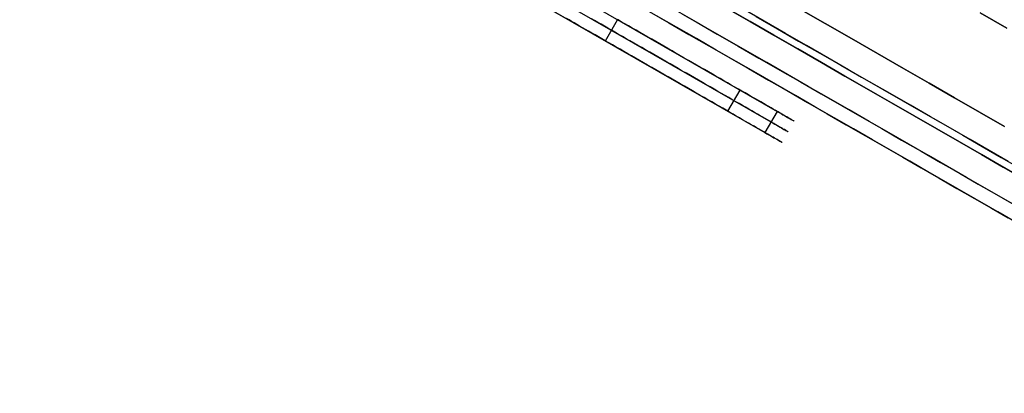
# Model space of a CAD drawing. Header units: millimetres. Extents: x -232 to 233, y -198 to 267.
# Tile 30 of 80: x 168 to 208, y -135 to -120. Entities that reach past the tile are written whole.
import ezdxf

# ---------------------------------------------------------------- set-up
doc = ezdxf.new("R2010")
doc.units = ezdxf.units.MM
doc.layers.add('Volume$Volume', color=7, linetype='Continuous', true_color=0x000000)

msp = doc.modelspace()

# ---------------------------------------------------------------- linework, layer by layer
at = {"layer": 'Volume$Volume'}
for p, q in [((224.538, -135.184, 40.55), (168.16, -102.834, 40.55)), ((224.538, -135.184, 40.55), (168.16, -102.834, 40.55)), ((219.011, -133.971, 40.55), (171.996, -106.993, 40.55)), ((219.011, -133.971, 40.55), (171.996, -106.993, 40.55)), ((176.143, -111.601, 57.768), (192.138, -120.78, 57.768)), ((176.143, -111.601, 57.768), (192.138, -120.78, 57.768)), ((186.111, -116.168, 72.09), (199.163, -123.658, 43.44)), ((186.111, -116.168, 72.09), (199.163, -123.658, 43.44)), ((185.862, -116.602, 72.09), (198.914, -124.091, 43.44)), ((185.862, -116.602, 72.09), (198.914, -124.091, 43.44)), ((185.613, -117.036, 72.09), (198.665, -124.525, 43.44)), ((185.613, -117.036, 72.09), (198.665, -124.525, 43.44)), ((193.923, -119.575, 67.591), (194.738, -120.043, 67.638)), ((193.923, -119.575, 67.591), (194.738, -120.043, 67.638)), ((194.99, -119.512, 69.052), (195.849, -120.005, 69.067)), ((194.99, -119.512, 69.052), (195.849, -120.005, 69.067)), ((196.171, -120.19, 12.037), (195.312, -119.697, 12.039)), ((196.171, -120.19, 12.037), (195.312, -119.697, 12.039)), ((197.083, -119.43, 73.039), (198.06, -119.991, 72.99)), ((198.06, -119.991, 8.11), (197.083, -119.43, 8.061)), ((197.083, -119.43, 73.039), (198.06, -119.991, 72.99)), ((198.06, -119.991, 8.11), (197.083, -119.43, 8.061)), ((198.633, -119.972, 11.552), (197.758, -119.47, 11.484)), ((198.633, -119.972, 11.552), (197.758, -119.47, 11.484)), ((200.057, -119.448, 76.422), (201.135, -120.067, 76.281)), ((201.135, -120.067, 4.82), (200.057, -119.448, 4.679)), ((200.057, -119.448, 76.422), (201.135, -120.067, 76.281)), ((201.135, -120.067, 4.82), (200.057, -119.448, 4.679)), ((207.483, -119.633, 76.701), (208.566, -120.254, 76.334)), ((208.566, -120.254, 4.767), (207.483, -119.633, 4.399)), ((207.483, -119.633, 76.701), (208.566, -120.254, 76.334)), ((208.566, -120.254, 4.767), (207.483, -119.633, 4.399)), ((190.646, -119.923, 37.266), (190.549, -119.868, 37.424)), ((190.646, -119.923, 37.266), (190.549, -119.868, 37.424)), ((190.747, -119.982, 37.112), (190.646, -119.923, 37.266)), ((190.747, -119.982, 37.112), (190.646, -119.923, 37.266)), ((190.853, -120.042, 36.962), (190.747, -119.982, 37.112)), ((190.853, -120.042, 36.962), (190.747, -119.982, 37.112)), ((190.963, -120.106, 36.816), (190.853, -120.042, 36.962)), ((190.963, -120.106, 36.816), (190.853, -120.042, 36.962)), ((191.078, -120.171, 36.675), (190.963, -120.106, 36.816)), ((191.078, -120.171, 36.675), (190.963, -120.106, 36.816)), ((191.695, -119.949, 36.281), (191.569, -119.876, 36.408)), ((191.695, -119.949, 36.281), (191.569, -119.876, 36.408)), ((191.826, -120.024, 36.16), (191.695, -119.949, 36.281)), ((191.826, -120.024, 36.16), (191.695, -119.949, 36.281)), ((191.96, -120.101, 36.044), (191.826, -120.024, 36.16)), ((191.96, -120.101, 36.044), (191.826, -120.024, 36.16)), ((192.097, -120.18, 35.933), (191.96, -120.101, 36.044)), ((192.097, -120.18, 35.933), (191.96, -120.101, 36.044)), ((192.139, -120.78, 57.765), (192.637, -119.913, 57.765)), ((192.139, -120.78, 57.765), (192.637, -119.913, 57.765)), ((192.777, -119.993, 35.635), (192.63, -119.909, 35.729)), ((192.777, -119.993, 35.635), (192.63, -119.909, 35.729)), ((192.927, -120.079, 35.548), (192.777, -119.993, 35.635)), ((192.927, -120.079, 35.548), (192.777, -119.993, 35.635)), ((193.078, -120.166, 35.466), (192.927, -120.079, 35.548)), ((193.078, -120.166, 35.466), (192.927, -120.079, 35.548)), ((195.045, -120.219, 13.453), (194.229, -119.751, 13.488)), ((195.045, -120.219, 13.453), (194.229, -119.751, 13.488)), ((194.738, -120.043, 67.638), (195.554, -120.511, 67.653)), ((194.738, -120.043, 67.638), (195.554, -120.511, 67.653)), ((195.849, -120.005, 69.067), (196.707, -120.497, 69.048)), ((195.849, -120.005, 69.067), (196.707, -120.497, 69.048)), ((198.06, -119.991, 72.99), (199.036, -120.55, 72.902)), ((199.036, -120.55, 8.198), (198.06, -119.991, 8.11)), ((198.06, -119.991, 72.99), (199.036, -120.55, 72.902)), ((199.036, -120.55, 8.198), (198.06, -119.991, 8.11)), ((198.304, -119.783, 69.578), (199.177, -120.284, 69.488)), ((198.304, -119.783, 69.578), (199.177, -120.284, 69.488)), ((199.504, -120.472, 11.655), (198.633, -119.972, 11.552)), ((199.504, -120.472, 11.655), (198.633, -119.972, 11.552)), ((201.135, -120.067, 76.281), (202.208, -120.682, 76.097)), ((202.208, -120.682, 5.003), (201.135, -120.067, 4.82)), ((201.135, -120.067, 76.281), (202.208, -120.682, 76.097)), ((202.208, -120.682, 5.003), (201.135, -120.067, 4.82)), ((191.197, -120.24, 36.539), (191.078, -120.171, 36.675)), ((191.197, -120.24, 36.539), (191.078, -120.171, 36.675)), ((191.32, -120.31, 36.408), (191.197, -120.24, 36.539)), ((191.32, -120.31, 36.408), (191.197, -120.24, 36.539)), ((191.446, -120.383, 36.281), (191.32, -120.31, 36.408)), ((191.446, -120.383, 36.281), (191.32, -120.31, 36.408)), ((191.577, -120.458, 36.16), (191.446, -120.383, 36.281)), ((191.577, -120.458, 36.16), (191.446, -120.383, 36.281)), ((191.711, -120.534, 36.044), (191.577, -120.458, 36.16)), ((191.711, -120.534, 36.044), (191.577, -120.458, 36.16)), ((192.238, -120.26, 35.828), (192.097, -120.18, 35.933)), ((192.238, -120.26, 35.828), (192.097, -120.18, 35.933)), ((192.382, -120.343, 35.729), (192.238, -120.26, 35.828)), ((192.382, -120.343, 35.729), (192.238, -120.26, 35.828)), ((192.528, -120.427, 35.635), (192.382, -120.343, 35.729)), ((192.528, -120.427, 35.635), (192.382, -120.343, 35.729)), ((192.678, -120.513, 35.548), (192.528, -120.427, 35.635)), ((192.678, -120.513, 35.548), (192.528, -120.427, 35.635)), ((193.233, -120.255, 35.391), (193.078, -120.166, 35.466)), ((193.233, -120.255, 35.391), (193.078, -120.166, 35.466)), ((193.389, -120.345, 35.321), (193.233, -120.255, 35.391)), ((193.389, -120.345, 35.321), (193.233, -120.255, 35.391)), ((193.548, -120.436, 35.258), (193.389, -120.345, 35.321)), ((193.548, -120.436, 35.258), (193.389, -120.345, 35.321)), ((193.708, -120.528, 35.202), (193.548, -120.436, 35.258)), ((193.708, -120.528, 35.202), (193.548, -120.436, 35.258)), ((195.861, -120.687, 13.451), (195.045, -120.219, 13.453)), ((195.861, -120.687, 13.451), (195.045, -120.219, 13.453)), ((195.504, -120.482, 13.448), (195.504, -120.482, 67.653)), ((195.504, -120.482, 13.448), (195.504, -120.482, 67.653)), ((195.554, -120.511, 67.653), (196.37, -120.979, 67.634)), ((195.554, -120.511, 67.653), (196.37, -120.979, 67.634)), ((197.029, -120.682, 12.069), (196.171, -120.19, 12.037)), ((197.029, -120.682, 12.069), (196.171, -120.19, 12.037)), ((196.707, -120.497, 69.048), (197.564, -120.989, 68.994)), ((196.707, -120.497, 69.048), (197.564, -120.989, 68.994)), ((199.177, -120.284, 69.488), (200.047, -120.783, 69.364)), ((199.177, -120.284, 69.488), (200.047, -120.783, 69.364)), ((200.372, -120.97, 11.792), (199.504, -120.472, 11.655)), ((200.372, -120.97, 11.792), (199.504, -120.472, 11.655)), ((191.848, -120.613, 35.933), (191.711, -120.534, 36.044)), ((191.848, -120.613, 35.933), (191.711, -120.534, 36.044)), ((191.989, -120.694, 35.828), (191.848, -120.613, 35.933)), ((191.989, -120.694, 35.828), (191.848, -120.613, 35.933)), ((192.133, -120.777, 35.729), (191.989, -120.694, 35.828)), ((192.133, -120.777, 35.729), (191.989, -120.694, 35.828)), ((192.279, -120.861, 35.635), (192.133, -120.777, 35.729)), ((192.279, -120.861, 35.635), (192.133, -120.777, 35.729)), ((192.429, -120.946, 35.548), (192.279, -120.861, 35.635)), ((192.429, -120.946, 35.548), (192.279, -120.861, 35.635)), ((192.83, -120.6, 35.466), (192.678, -120.513, 35.548)), ((192.83, -120.6, 35.466), (192.678, -120.513, 35.548)), ((192.984, -120.689, 35.391), (192.83, -120.6, 35.466)), ((192.984, -120.689, 35.391), (192.83, -120.6, 35.466)), ((193.14, -120.778, 35.321), (192.984, -120.689, 35.391)), ((193.14, -120.778, 35.321), (192.984, -120.689, 35.391)), ((193.299, -120.869, 35.258), (193.14, -120.778, 35.321)), ((193.299, -120.869, 35.258), (193.14, -120.778, 35.321)), ((193.459, -120.961, 35.202), (193.299, -120.869, 35.258)), ((193.459, -120.961, 35.202), (193.299, -120.869, 35.258)), ((193.87, -120.62, 35.152), (193.708, -120.528, 35.202)), ((193.87, -120.62, 35.152), (193.708, -120.528, 35.202)), ((194.033, -120.714, 35.108), (193.87, -120.62, 35.152)), ((194.033, -120.714, 35.108), (193.87, -120.62, 35.152)), ((194.198, -120.809, 35.071), (194.033, -120.714, 35.108)), ((194.198, -120.809, 35.071), (194.033, -120.714, 35.108)), ((194.363, -120.903, 35.041), (194.198, -120.809, 35.071)), ((194.363, -120.903, 35.041), (194.198, -120.809, 35.071)), ((194.53, -120.999, 35.017), (194.363, -120.903, 35.041)), ((194.53, -120.999, 35.017), (194.363, -120.903, 35.041)), ((196.676, -121.155, 13.481), (195.861, -120.687, 13.451)), ((196.676, -121.155, 13.481), (195.861, -120.687, 13.451)), ((197.886, -121.174, 12.136), (197.029, -120.682, 12.069)), ((197.886, -121.174, 12.136), (197.029, -120.682, 12.069)), ((199.036, -120.55, 72.902), (200.008, -121.108, 72.775)), ((200.008, -121.108, 8.325), (199.036, -120.55, 8.198)), ((199.036, -120.55, 72.902), (200.008, -121.108, 72.775)), ((200.008, -121.108, 8.325), (199.036, -120.55, 8.198)), ((200.047, -120.783, 69.364), (200.912, -121.28, 69.205)), ((200.047, -120.783, 69.364), (200.912, -121.28, 69.205)), ((202.208, -120.682, 76.097), (203.275, -121.295, 75.87)), ((203.275, -121.295, 5.23), (202.208, -120.682, 5.003)), ((202.208, -120.682, 76.097), (203.275, -121.295, 75.87)), ((203.275, -121.295, 5.23), (202.208, -120.682, 5.003)), ((192.581, -121.034, 35.466), (192.429, -120.946, 35.548)), ((192.581, -121.034, 35.466), (192.429, -120.946, 35.548)), ((192.735, -121.122, 35.391), (192.581, -121.034, 35.466)), ((192.735, -121.122, 35.391), (192.581, -121.034, 35.466)), ((192.892, -121.212, 35.321), (192.735, -121.122, 35.391)), ((192.892, -121.212, 35.321), (192.735, -121.122, 35.391)), ((193.05, -121.303, 35.258), (192.892, -121.212, 35.321)), ((193.05, -121.303, 35.258), (192.892, -121.212, 35.321)), ((193.21, -121.395, 35.202), (193.05, -121.303, 35.258)), ((193.21, -121.395, 35.202), (193.05, -121.303, 35.258)), ((193.621, -121.054, 35.152), (193.459, -120.961, 35.202)), ((193.621, -121.054, 35.152), (193.459, -120.961, 35.202)), ((193.784, -121.148, 35.108), (193.621, -121.054, 35.152)), ((193.784, -121.148, 35.108), (193.621, -121.054, 35.152)), ((193.949, -121.242, 35.071), (193.784, -121.148, 35.108)), ((193.949, -121.242, 35.071), (193.784, -121.148, 35.108)), ((194.114, -121.337, 35.041), (193.949, -121.242, 35.071)), ((194.114, -121.337, 35.041), (193.949, -121.242, 35.071)), ((194.696, -121.095, 35), (194.53, -120.999, 35.017)), ((194.696, -121.095, 35), (194.53, -120.999, 35.017)), ((194.864, -121.191, 34.99), (194.696, -121.095, 35)), ((194.864, -121.191, 34.99), (194.696, -121.095, 35)), ((195.031, -121.287, 34.986), (194.864, -121.191, 34.99)), ((195.031, -121.287, 34.986), (194.864, -121.191, 34.99)), ((195.199, -121.383, 34.989), (195.031, -121.287, 34.986)), ((195.199, -121.383, 34.989), (195.031, -121.287, 34.986)), ((196.37, -120.979, 67.634), (197.185, -121.447, 67.583)), ((196.37, -120.979, 67.634), (197.185, -121.447, 67.583)), ((197.491, -121.622, 13.545), (196.676, -121.155, 13.481)), ((197.491, -121.622, 13.545), (196.676, -121.155, 13.481)), ((197.564, -120.989, 68.994), (198.419, -121.48, 68.906)), ((197.564, -120.989, 68.994), (198.419, -121.48, 68.906)), ((198.74, -121.664, 12.236), (197.886, -121.174, 12.136)), ((198.74, -121.664, 12.236), (197.886, -121.174, 12.136)), ((200.008, -121.108, 72.775), (200.976, -121.664, 72.609)), ((200.976, -121.664, 8.491), (200.008, -121.108, 8.325)), ((200.008, -121.108, 72.775), (200.976, -121.664, 72.609)), ((200.976, -121.664, 8.491), (200.008, -121.108, 8.325)), ((201.236, -121.465, 11.965), (200.372, -120.97, 11.792)), ((201.236, -121.465, 11.965), (200.372, -120.97, 11.792)), ((200.912, -121.28, 69.205), (201.772, -121.773, 69.011)), ((200.912, -121.28, 69.205), (201.772, -121.773, 69.011)), ((203.275, -121.295, 75.87), (204.335, -121.903, 75.601)), ((204.335, -121.903, 5.499), (203.275, -121.295, 5.23)), ((203.275, -121.295, 75.87), (204.335, -121.903, 75.601)), ((204.335, -121.903, 5.499), (203.275, -121.295, 5.23)), ((193.372, -121.488, 35.152), (193.21, -121.395, 35.202)), ((193.372, -121.488, 35.152), (193.21, -121.395, 35.202)), ((193.535, -121.581, 35.108), (193.372, -121.488, 35.152)), ((193.535, -121.581, 35.108), (193.372, -121.488, 35.152)), ((193.7, -121.676, 35.071), (193.535, -121.581, 35.108)), ((193.7, -121.676, 35.071), (193.535, -121.581, 35.108)), ((193.865, -121.771, 35.041), (193.7, -121.676, 35.071)), ((193.865, -121.771, 35.041), (193.7, -121.676, 35.071)), ((194.281, -121.433, 35.017), (194.114, -121.337, 35.041)), ((194.281, -121.433, 35.017), (194.114, -121.337, 35.041)), ((194.448, -121.528, 35), (194.281, -121.433, 35.017)), ((194.448, -121.528, 35), (194.281, -121.433, 35.017)), ((194.615, -121.624, 34.99), (194.448, -121.528, 35)), ((194.615, -121.624, 34.99), (194.448, -121.528, 35)), ((194.783, -121.721, 34.986), (194.615, -121.624, 34.99)), ((194.783, -121.721, 34.986), (194.615, -121.624, 34.99)), ((195.366, -121.479, 34.999), (195.199, -121.383, 34.989)), ((195.366, -121.479, 34.999), (195.199, -121.383, 34.989)), ((195.533, -121.575, 35.015), (195.366, -121.479, 34.999)), ((195.533, -121.575, 35.015), (195.366, -121.479, 34.999)), ((195.7, -121.67, 35.038), (195.533, -121.575, 35.015)), ((195.7, -121.67, 35.038), (195.533, -121.575, 35.015)), ((195.865, -121.765, 35.068), (195.7, -121.67, 35.038)), ((195.865, -121.765, 35.068), (195.7, -121.67, 35.038)), ((197.185, -121.447, 67.583), (197.998, -121.913, 67.5)), ((197.185, -121.447, 67.583), (197.998, -121.913, 67.5)), ((198.302, -122.088, 13.64), (197.491, -121.622, 13.545)), ((198.302, -122.088, 13.64), (197.491, -121.622, 13.545)), ((198.419, -121.48, 68.906), (199.271, -121.969, 68.784)), ((198.419, -121.48, 68.906), (199.271, -121.969, 68.784)), ((199.59, -122.152, 12.371), (198.74, -121.664, 12.236)), ((199.59, -122.152, 12.371), (198.74, -121.664, 12.236)), ((200.976, -121.664, 72.609), (201.938, -122.216, 72.405)), ((201.938, -122.216, 8.695), (200.976, -121.664, 8.491)), ((200.976, -121.664, 72.609), (201.938, -122.216, 72.405)), ((201.938, -122.216, 8.695), (200.976, -121.664, 8.491)), ((202.093, -121.957, 12.171), (201.236, -121.465, 11.965)), ((202.093, -121.957, 12.171), (201.236, -121.465, 11.965)), ((194.032, -121.866, 35.017), (193.865, -121.771, 35.041)), ((194.032, -121.866, 35.017), (193.865, -121.771, 35.041)), ((194.199, -121.962, 35), (194.032, -121.866, 35.017)), ((194.199, -121.962, 35), (194.032, -121.866, 35.017)), ((194.366, -122.058, 34.99), (194.199, -121.962, 35)), ((194.366, -122.058, 34.99), (194.199, -121.962, 35)), ((194.534, -122.154, 34.986), (194.366, -122.058, 34.99)), ((194.534, -122.154, 34.986), (194.366, -122.058, 34.99)), ((194.95, -121.817, 34.989), (194.783, -121.721, 34.986)), ((194.95, -121.817, 34.989), (194.783, -121.721, 34.986)), ((195.118, -121.913, 34.999), (194.95, -121.817, 34.989)), ((195.118, -121.913, 34.999), (194.95, -121.817, 34.989)), ((195.285, -122.009, 35.015), (195.118, -121.913, 34.999)), ((195.285, -122.009, 35.015), (195.118, -121.913, 34.999)), ((195.451, -122.104, 35.038), (195.285, -122.009, 35.015)), ((195.451, -122.104, 35.038), (195.285, -122.009, 35.015)), ((195.617, -122.199, 35.068), (195.451, -122.104, 35.038)), ((195.617, -122.199, 35.068), (195.451, -122.104, 35.038)), ((196.03, -121.86, 35.105), (195.865, -121.765, 35.068)), ((196.03, -121.86, 35.105), (195.865, -121.765, 35.068)), ((196.193, -121.954, 35.148), (196.03, -121.86, 35.105)), ((196.193, -121.954, 35.148), (196.03, -121.86, 35.105)), ((196.355, -122.047, 35.197), (196.193, -121.954, 35.148)), ((196.355, -122.047, 35.197), (196.193, -121.954, 35.148)), ((196.516, -122.139, 35.253), (196.355, -122.047, 35.197)), ((196.516, -122.139, 35.253), (196.355, -122.047, 35.197)), ((197.998, -121.913, 67.5), (198.807, -122.378, 67.384)), ((197.998, -121.913, 67.5), (198.807, -122.378, 67.384)), ((199.111, -122.552, 13.769), (198.302, -122.088, 13.64)), ((199.111, -122.552, 13.769), (198.302, -122.088, 13.64)), ((199.271, -121.969, 68.784), (200.119, -122.455, 68.628)), ((199.271, -121.969, 68.784), (200.119, -122.455, 68.628)), ((201.772, -121.773, 69.011), (202.625, -122.263, 68.783)), ((201.772, -121.773, 69.011), (202.625, -122.263, 68.783)), ((202.944, -122.446, 12.412), (202.093, -121.957, 12.171)), ((202.944, -122.446, 12.412), (202.093, -121.957, 12.171)), ((204.335, -121.903, 75.601), (205.386, -122.506, 75.289)), ((205.386, -122.506, 5.811), (204.335, -121.903, 5.499)), ((204.335, -121.903, 75.601), (205.386, -122.506, 75.289)), ((205.386, -122.506, 5.811), (204.335, -121.903, 5.499)), ((194.701, -122.25, 34.989), (194.534, -122.154, 34.986)), ((194.701, -122.25, 34.989), (194.534, -122.154, 34.986)), ((194.869, -122.346, 34.999), (194.701, -122.25, 34.989)), ((194.869, -122.346, 34.999), (194.701, -122.25, 34.989)), ((195.036, -122.442, 35.015), (194.869, -122.346, 34.999)), ((195.036, -122.442, 35.015), (194.869, -122.346, 34.999)), ((195.202, -122.538, 35.038), (195.036, -122.442, 35.015)), ((195.202, -122.538, 35.038), (195.036, -122.442, 35.015)), ((195.781, -122.294, 35.105), (195.617, -122.199, 35.068)), ((195.781, -122.294, 35.105), (195.617, -122.199, 35.068)), ((195.945, -122.387, 35.148), (195.781, -122.294, 35.105)), ((195.945, -122.387, 35.148), (195.781, -122.294, 35.105)), ((196.107, -122.48, 35.197), (195.945, -122.387, 35.148)), ((196.107, -122.48, 35.197), (195.945, -122.387, 35.148)), ((196.267, -122.572, 35.253), (196.107, -122.48, 35.197)), ((196.267, -122.572, 35.253), (196.107, -122.48, 35.197)), ((196.675, -122.23, 35.315), (196.516, -122.139, 35.253)), ((196.675, -122.23, 35.315), (196.516, -122.139, 35.253)), ((196.831, -122.32, 35.384), (196.675, -122.23, 35.315)), ((196.831, -122.32, 35.384), (196.675, -122.23, 35.315)), ((196.986, -122.408, 35.459), (196.831, -122.32, 35.384)), ((196.986, -122.408, 35.459), (196.831, -122.32, 35.384)), ((197.138, -122.496, 35.54), (196.986, -122.408, 35.459)), ((197.138, -122.496, 35.54), (196.986, -122.408, 35.459)), ((197.288, -122.582, 35.627), (197.138, -122.496, 35.54)), ((197.288, -122.582, 35.627), (197.138, -122.496, 35.54)), ((198.807, -122.378, 67.384), (199.613, -122.84, 67.235)), ((198.807, -122.378, 67.384), (199.613, -122.84, 67.235)), ((200.436, -122.637, 12.54), (199.59, -122.152, 12.371)), ((200.436, -122.637, 12.54), (199.59, -122.152, 12.371)), ((200.119, -122.455, 68.628), (200.962, -122.939, 68.438)), ((200.119, -122.455, 68.628), (200.962, -122.939, 68.438)), ((201.938, -122.216, 72.405), (202.894, -122.764, 72.162)), ((202.894, -122.764, 8.938), (201.938, -122.216, 8.695)), ((201.938, -122.216, 72.405), (202.894, -122.764, 72.162)), ((202.894, -122.764, 8.938), (201.938, -122.216, 8.695)), ((202.625, -122.263, 68.783), (203.472, -122.748, 68.52)), ((202.625, -122.263, 68.783), (203.472, -122.748, 68.52)), ((203.787, -122.929, 12.687), (202.944, -122.446, 12.412)), ((203.787, -122.929, 12.687), (202.944, -122.446, 12.412)), ((205.386, -122.506, 75.289), (206.426, -123.103, 74.936)), ((206.426, -123.103, 6.164), (205.386, -122.506, 5.811)), ((205.386, -122.506, 75.289), (206.426, -123.103, 74.936)), ((206.426, -123.103, 6.164), (205.386, -122.506, 5.811)), ((195.368, -122.633, 35.068), (195.202, -122.538, 35.038)), ((195.368, -122.633, 35.068), (195.202, -122.538, 35.038)), ((195.532, -122.727, 35.105), (195.368, -122.633, 35.068)), ((195.532, -122.727, 35.105), (195.368, -122.633, 35.068)), ((195.696, -122.821, 35.148), (195.532, -122.727, 35.105)), ((195.696, -122.821, 35.148), (195.532, -122.727, 35.105)), ((195.858, -122.914, 35.197), (195.696, -122.821, 35.148)), ((195.858, -122.914, 35.197), (195.696, -122.821, 35.148)), ((196.018, -123.006, 35.253), (195.858, -122.914, 35.197)), ((196.018, -123.006, 35.253), (195.858, -122.914, 35.197)), ((196.426, -122.663, 35.315), (196.267, -122.572, 35.253)), ((196.426, -122.663, 35.315), (196.267, -122.572, 35.253)), ((196.582, -122.753, 35.384), (196.426, -122.663, 35.315)), ((196.582, -122.753, 35.384), (196.426, -122.663, 35.315)), ((196.737, -122.842, 35.459), (196.582, -122.753, 35.384)), ((196.737, -122.842, 35.459), (196.582, -122.753, 35.384)), ((196.889, -122.929, 35.54), (196.737, -122.842, 35.459)), ((196.889, -122.929, 35.54), (196.737, -122.842, 35.459)), ((197.039, -123.015, 35.627), (196.889, -122.929, 35.54)), ((197.039, -123.015, 35.627), (196.889, -122.929, 35.54)), ((197.152, -123.656, 35.87), (197.649, -122.789, 35.87)), ((197.152, -123.656, 35.87), (197.649, -122.789, 35.87)), ((197.434, -122.666, 35.72), (197.288, -122.582, 35.627)), ((197.434, -122.666, 35.72), (197.288, -122.582, 35.627)), ((197.578, -122.748, 35.819), (197.434, -122.666, 35.72)), ((197.578, -122.748, 35.819), (197.434, -122.666, 35.72)), ((197.719, -122.829, 35.923), (197.578, -122.748, 35.819)), ((197.719, -122.829, 35.923), (197.578, -122.748, 35.819)), ((197.857, -122.908, 36.033), (197.719, -122.829, 35.923)), ((197.857, -122.908, 36.033), (197.719, -122.829, 35.923)), ((197.992, -122.985, 36.149), (197.857, -122.908, 36.033)), ((197.992, -122.985, 36.149), (197.857, -122.908, 36.033)), ((199.915, -123.013, 13.929), (199.111, -122.552, 13.769)), ((199.915, -123.013, 13.929), (199.111, -122.552, 13.769)), ((199.613, -122.84, 67.235), (200.414, -123.3, 67.055)), ((199.613, -122.84, 67.235), (200.414, -123.3, 67.055)), ((201.277, -123.119, 12.743), (200.436, -122.637, 12.54)), ((201.277, -123.119, 12.743), (200.436, -122.637, 12.54)), ((202.894, -122.764, 72.162), (203.842, -123.308, 71.881)), ((203.842, -123.308, 9.219), (202.894, -122.764, 8.938)), ((202.894, -122.764, 72.162), (203.842, -123.308, 71.881)), ((203.842, -123.308, 9.219), (202.894, -122.764, 8.938)), ((203.472, -122.748, 68.52), (204.309, -123.229, 68.225)), ((203.472, -122.748, 68.52), (204.309, -123.229, 68.225)), ((204.622, -123.408, 12.996), (203.787, -122.929, 12.687)), ((204.622, -123.408, 12.996), (203.787, -122.929, 12.687)), ((196.177, -123.097, 35.315), (196.018, -123.006, 35.253)), ((196.177, -123.097, 35.315), (196.018, -123.006, 35.253)), ((196.334, -123.187, 35.384), (196.177, -123.097, 35.315)), ((196.334, -123.187, 35.384), (196.177, -123.097, 35.315)), ((196.488, -123.276, 35.459), (196.334, -123.187, 35.384)), ((196.488, -123.276, 35.459), (196.334, -123.187, 35.384)), ((196.64, -123.363, 35.54), (196.488, -123.276, 35.459)), ((196.64, -123.363, 35.54), (196.488, -123.276, 35.459)), ((197.186, -123.099, 35.72), (197.039, -123.015, 35.627)), ((197.186, -123.099, 35.72), (197.039, -123.015, 35.627)), ((197.33, -123.182, 35.819), (197.186, -123.099, 35.72)), ((197.33, -123.182, 35.819), (197.186, -123.099, 35.72)), ((197.471, -123.263, 35.923), (197.33, -123.182, 35.819)), ((197.471, -123.263, 35.923), (197.33, -123.182, 35.819)), ((197.608, -123.342, 36.033), (197.471, -123.263, 35.923)), ((197.608, -123.342, 36.033), (197.471, -123.263, 35.923)), ((198.122, -123.061, 36.27), (197.992, -122.985, 36.149)), ((198.122, -123.061, 36.27), (197.992, -122.985, 36.149)), ((198.249, -123.133, 36.396), (198.122, -123.061, 36.27)), ((198.249, -123.133, 36.396), (198.122, -123.061, 36.27)), ((198.373, -123.204, 36.527), (198.249, -123.133, 36.396)), ((198.373, -123.204, 36.527), (198.249, -123.133, 36.396)), ((198.492, -123.273, 36.662), (198.373, -123.204, 36.527)), ((198.492, -123.273, 36.662), (198.373, -123.204, 36.527)), ((198.607, -123.339, 36.803), (198.492, -123.273, 36.662)), ((198.607, -123.339, 36.803), (198.492, -123.273, 36.662)), ((200.713, -123.472, 14.122), (199.915, -123.013, 13.929)), ((200.713, -123.472, 14.122), (199.915, -123.013, 13.929)), ((200.414, -123.3, 67.055), (201.209, -123.756, 66.842)), ((200.414, -123.3, 67.055), (201.209, -123.756, 66.842)), ((200.962, -122.939, 68.438), (201.798, -123.419, 68.214)), ((200.962, -122.939, 68.438), (201.798, -123.419, 68.214)), ((202.111, -123.598, 12.979), (201.277, -123.119, 12.743)), ((202.111, -123.598, 12.979), (201.277, -123.119, 12.743)), ((203.842, -123.308, 71.881), (204.78, -123.847, 71.562)), ((204.78, -123.847, 9.538), (203.842, -123.308, 9.219)), ((203.842, -123.308, 71.881), (204.78, -123.847, 71.562)), ((204.78, -123.847, 9.538), (203.842, -123.308, 9.219)), ((204.309, -123.229, 68.225), (205.138, -123.704, 67.895)), ((204.309, -123.229, 68.225), (205.138, -123.704, 67.895)), ((206.426, -123.103, 74.936), (207.456, -123.693, 74.541)), ((207.456, -123.693, 6.559), (206.426, -123.103, 6.164)), ((206.426, -123.103, 74.936), (207.456, -123.693, 74.541)), ((207.456, -123.693, 6.559), (206.426, -123.103, 6.164)), ((196.79, -123.449, 35.627), (196.64, -123.363, 35.54)), ((196.79, -123.449, 35.627), (196.64, -123.363, 35.54)), ((196.937, -123.533, 35.72), (196.79, -123.449, 35.627)), ((196.937, -123.533, 35.72), (196.79, -123.449, 35.627)), ((197.081, -123.616, 35.819), (196.937, -123.533, 35.72)), ((197.081, -123.616, 35.819), (196.937, -123.533, 35.72)), ((197.222, -123.697, 35.923), (197.081, -123.616, 35.819)), ((197.222, -123.697, 35.923), (197.081, -123.616, 35.819)), ((197.36, -123.776, 36.033), (197.222, -123.697, 35.923)), ((197.36, -123.776, 36.033), (197.222, -123.697, 35.923)), ((197.743, -123.419, 36.149), (197.608, -123.342, 36.033)), ((197.743, -123.419, 36.149), (197.608, -123.342, 36.033)), ((197.873, -123.494, 36.27), (197.743, -123.419, 36.149)), ((197.873, -123.494, 36.27), (197.743, -123.419, 36.149)), ((198.001, -123.567, 36.396), (197.873, -123.494, 36.27)), ((198.001, -123.567, 36.396), (197.873, -123.494, 36.27)), ((198.124, -123.638, 36.527), (198.001, -123.567, 36.396)), ((198.124, -123.638, 36.527), (198.001, -123.567, 36.396)), ((198.243, -123.706, 36.662), (198.124, -123.638, 36.527)), ((198.243, -123.706, 36.662), (198.124, -123.638, 36.527)), ((198.358, -123.772, 36.803), (198.243, -123.706, 36.662)), ((198.358, -123.772, 36.803), (198.243, -123.706, 36.662)), ((198.717, -123.402, 36.948), (198.607, -123.339, 36.803)), ((198.717, -123.402, 36.948), (198.607, -123.339, 36.803)), ((199.163, -123.658, 43.44), (198.665, -124.525, 43.44)), ((199.163, -123.658, 43.44), (198.665, -124.525, 43.44)), ((198.824, -123.463, 37.098), (198.717, -123.402, 36.948)), ((198.824, -123.463, 37.098), (198.717, -123.402, 36.948)), ((198.925, -123.521, 37.251), (198.824, -123.463, 37.098)), ((198.925, -123.521, 37.251), (198.824, -123.463, 37.098)), ((199.022, -123.577, 37.409), (198.925, -123.521, 37.251)), ((199.022, -123.577, 37.409), (198.925, -123.521, 37.251)), ((199.115, -123.63, 37.57), (199.022, -123.577, 37.409)), ((199.115, -123.63, 37.57), (199.022, -123.577, 37.409)), ((199.202, -123.68, 37.735), (199.115, -123.63, 37.57)), ((199.202, -123.68, 37.735), (199.115, -123.63, 37.57)), ((199.163, -123.658, 43.44), (199.248, -123.706, 43.274)), ((199.163, -123.658, 43.44), (199.248, -123.706, 43.274)), ((199.284, -123.727, 37.903), (199.202, -123.68, 37.735)), ((199.284, -123.727, 37.903), (199.202, -123.68, 37.735)), ((199.248, -123.706, 43.274), (199.327, -123.752, 43.103)), ((199.248, -123.706, 43.274), (199.327, -123.752, 43.103)), ((199.361, -123.772, 38.075), (199.284, -123.727, 37.903)), ((199.361, -123.772, 38.075), (199.284, -123.727, 37.903)), ((201.506, -123.926, 14.346), (200.713, -123.472, 14.122)), ((201.506, -123.926, 14.346), (200.713, -123.472, 14.122)), ((201.798, -123.419, 68.214), (202.627, -123.894, 67.957)), ((201.798, -123.419, 68.214), (202.627, -123.894, 67.957)), ((202.937, -124.072, 13.248), (202.111, -123.598, 12.979)), ((202.937, -124.072, 13.248), (202.111, -123.598, 12.979)), ((205.446, -123.881, 13.337), (204.622, -123.408, 12.996)), ((205.446, -123.881, 13.337), (204.622, -123.408, 12.996)), ((205.138, -123.704, 67.895), (205.956, -124.174, 67.533)), ((205.138, -123.704, 67.895), (205.956, -124.174, 67.533)), ((207.456, -123.693, 74.541), (208.473, -124.277, 74.106)), ((208.473, -124.277, 6.995), (207.456, -123.693, 6.559)), ((207.456, -123.693, 74.541), (208.473, -124.277, 74.106)), ((208.473, -124.277, 6.995), (207.456, -123.693, 6.559)), ((197.494, -123.853, 36.149), (197.36, -123.776, 36.033)), ((197.494, -123.853, 36.149), (197.36, -123.776, 36.033)), ((197.625, -123.928, 36.27), (197.494, -123.853, 36.149)), ((197.625, -123.928, 36.27), (197.494, -123.853, 36.149)), ((197.752, -124.001, 36.396), (197.625, -123.928, 36.27)), ((197.752, -124.001, 36.396), (197.625, -123.928, 36.27)), ((197.875, -124.071, 36.527), (197.752, -124.001, 36.396)), ((197.875, -124.071, 36.527), (197.752, -124.001, 36.396)), ((197.994, -124.14, 36.662), (197.875, -124.071, 36.527)), ((197.994, -124.14, 36.662), (197.875, -124.071, 36.527)), ((198.469, -123.836, 36.948), (198.358, -123.772, 36.803)), ((198.469, -123.836, 36.948), (198.358, -123.772, 36.803)), ((198.575, -123.897, 37.098), (198.469, -123.836, 36.948)), ((198.575, -123.897, 37.098), (198.469, -123.836, 36.948)), ((198.677, -123.955, 37.251), (198.575, -123.897, 37.098)), ((198.677, -123.955, 37.251), (198.575, -123.897, 37.098)), ((198.774, -124.011, 37.409), (198.677, -123.955, 37.251)), ((198.774, -124.011, 37.409), (198.677, -123.955, 37.251)), ((198.866, -124.064, 37.57), (198.774, -124.011, 37.409)), ((198.866, -124.064, 37.57), (198.774, -124.011, 37.409)), ((198.953, -124.114, 37.735), (198.866, -124.064, 37.57)), ((198.953, -124.114, 37.735), (198.866, -124.064, 37.57)), ((198.914, -124.091, 43.44), (198.999, -124.14, 43.274)), ((198.914, -124.091, 43.44), (198.999, -124.14, 43.274)), ((199.035, -124.161, 37.903), (198.953, -124.114, 37.735)), ((199.035, -124.161, 37.903), (198.953, -124.114, 37.735)), ((199.327, -123.752, 43.103), (199.401, -123.795, 42.93)), ((199.327, -123.752, 43.103), (199.401, -123.795, 42.93)), ((199.433, -123.813, 38.249), (199.361, -123.772, 38.075)), ((199.433, -123.813, 38.249), (199.361, -123.772, 38.075)), ((199.401, -123.795, 42.93), (199.471, -123.834, 42.754)), ((199.401, -123.795, 42.93), (199.471, -123.834, 42.754)), ((199.5, -123.851, 38.427), (199.433, -123.813, 38.249)), ((199.5, -123.851, 38.427), (199.433, -123.813, 38.249)), ((199.471, -123.834, 42.754), (199.534, -123.871, 42.575)), ((199.471, -123.834, 42.754), (199.534, -123.871, 42.575)), ((199.561, -123.886, 38.607), (199.5, -123.851, 38.427)), ((199.561, -123.886, 38.607), (199.5, -123.851, 38.427)), ((199.534, -123.871, 42.575), (199.593, -123.904, 42.394)), ((199.534, -123.871, 42.575), (199.593, -123.904, 42.394)), ((199.617, -123.918, 38.789), (199.561, -123.886, 38.607)), ((199.617, -123.918, 38.789), (199.561, -123.886, 38.607)), ((199.593, -123.904, 42.394), (199.645, -123.934, 42.211)), ((199.593, -123.904, 42.394), (199.645, -123.934, 42.211)), ((199.667, -123.947, 38.973), (199.617, -123.918, 38.789)), ((199.667, -123.947, 38.973), (199.617, -123.918, 38.789)), ((199.645, -123.934, 42.211), (199.693, -123.962, 42.025)), ((199.645, -123.934, 42.211), (199.693, -123.962, 42.025)), ((199.712, -123.973, 39.159), (199.667, -123.947, 38.973)), ((199.712, -123.973, 39.159), (199.667, -123.947, 38.973)), ((199.693, -123.962, 42.025), (199.734, -123.985, 41.838)), ((199.693, -123.962, 42.025), (199.734, -123.985, 41.838)), ((199.751, -123.995, 39.347), (199.712, -123.973, 39.159)), ((199.751, -123.995, 39.347), (199.712, -123.973, 39.159)), ((199.734, -123.985, 41.838), (199.77, -124.006, 41.649)), ((199.734, -123.985, 41.838), (199.77, -124.006, 41.649)), ((199.785, -124.014, 39.537), (199.751, -123.995, 39.347)), ((199.785, -124.014, 39.537), (199.751, -123.995, 39.347)), ((199.77, -124.006, 41.649), (199.8, -124.023, 41.459)), ((199.77, -124.006, 41.649), (199.8, -124.023, 41.459)), ((199.812, -124.03, 39.727), (199.785, -124.014, 39.537)), ((199.812, -124.03, 39.727), (199.785, -124.014, 39.537)), ((199.8, -124.023, 41.459), (199.825, -124.037, 41.268)), ((199.8, -124.023, 41.459), (199.825, -124.037, 41.268)), ((199.834, -124.043, 39.919), (199.812, -124.03, 39.727)), ((199.834, -124.043, 39.919), (199.812, -124.03, 39.727)), ((199.825, -124.037, 41.268), (199.844, -124.048, 41.076)), ((199.825, -124.037, 41.268), (199.844, -124.048, 41.076)), ((199.85, -124.052, 40.111), (199.834, -124.043, 39.919)), ((199.85, -124.052, 40.111), (199.834, -124.043, 39.919)), ((199.844, -124.048, 41.076), (199.857, -124.056, 40.884)), ((199.844, -124.048, 41.076), (199.857, -124.056, 40.884)), ((199.861, -124.058, 40.304), (199.85, -124.052, 40.111)), ((199.861, -124.058, 40.304), (199.85, -124.052, 40.111)), ((199.857, -124.056, 40.884), (199.864, -124.06, 40.691)), ((199.857, -124.056, 40.884), (199.864, -124.06, 40.691)), ((199.865, -124.061, 40.497), (199.861, -124.058, 40.304)), ((199.865, -124.061, 40.497), (199.861, -124.058, 40.304)), ((199.864, -124.06, 40.691), (199.865, -124.061, 40.497)), ((199.864, -124.06, 40.691), (199.865, -124.061, 40.497)), ((201.209, -123.756, 66.842), (201.997, -124.208, 66.598)), ((201.209, -123.756, 66.842), (201.997, -124.208, 66.598)), ((202.291, -124.377, 14.602), (201.506, -123.926, 14.346)), ((202.291, -124.377, 14.602), (201.506, -123.926, 14.346)), ((202.627, -123.894, 67.957), (203.448, -124.365, 67.668)), ((202.627, -123.894, 67.957), (203.448, -124.365, 67.668)), ((203.754, -124.541, 13.55), (202.937, -124.072, 13.248)), ((203.754, -124.541, 13.55), (202.937, -124.072, 13.248)), ((204.78, -123.847, 71.562), (205.709, -124.379, 71.206)), ((205.709, -124.379, 9.894), (204.78, -123.847, 9.538)), ((204.78, -123.847, 71.562), (205.709, -124.379, 71.206)), ((205.709, -124.379, 9.894), (204.78, -123.847, 9.538)), ((206.26, -124.348, 13.712), (205.446, -123.881, 13.337)), ((206.26, -124.348, 13.712), (205.446, -123.881, 13.337)), ((198.109, -124.206, 36.803), (197.994, -124.14, 36.662)), ((198.109, -124.206, 36.803), (197.994, -124.14, 36.662)), ((198.22, -124.269, 36.948), (198.109, -124.206, 36.803)), ((198.22, -124.269, 36.948), (198.109, -124.206, 36.803)), ((198.326, -124.33, 37.098), (198.22, -124.269, 36.948)), ((198.326, -124.33, 37.098), (198.22, -124.269, 36.948)), ((198.428, -124.389, 37.251), (198.326, -124.33, 37.098)), ((198.428, -124.389, 37.251), (198.326, -124.33, 37.098)), ((198.525, -124.444, 37.409), (198.428, -124.389, 37.251)), ((198.525, -124.444, 37.409), (198.428, -124.389, 37.251)), ((198.617, -124.497, 37.57), (198.525, -124.444, 37.409)), ((198.617, -124.497, 37.57), (198.525, -124.444, 37.409)), ((198.704, -124.547, 37.735), (198.617, -124.497, 37.57)), ((198.704, -124.547, 37.735), (198.617, -124.497, 37.57)), ((198.665, -124.525, 43.44), (198.75, -124.574, 43.274)), ((198.665, -124.525, 43.44), (198.75, -124.574, 43.274)), ((198.999, -124.14, 43.274), (199.078, -124.186, 43.103)), ((198.999, -124.14, 43.274), (199.078, -124.186, 43.103)), ((199.113, -124.205, 38.075), (199.035, -124.161, 37.903)), ((199.113, -124.205, 38.075), (199.035, -124.161, 37.903)), ((199.078, -124.186, 43.103), (199.153, -124.228, 42.93)), ((199.078, -124.186, 43.103), (199.153, -124.228, 42.93)), ((199.184, -124.246, 38.249), (199.113, -124.205, 38.075)), ((199.184, -124.246, 38.249), (199.113, -124.205, 38.075)), ((199.153, -124.228, 42.93), (199.222, -124.268, 42.754)), ((199.153, -124.228, 42.93), (199.222, -124.268, 42.754)), ((199.251, -124.285, 38.427), (199.184, -124.246, 38.249)), ((199.251, -124.285, 38.427), (199.184, -124.246, 38.249)), ((199.222, -124.268, 42.754), (199.285, -124.304, 42.575)), ((199.222, -124.268, 42.754), (199.285, -124.304, 42.575)), ((199.312, -124.32, 38.607), (199.251, -124.285, 38.427)), ((199.312, -124.32, 38.607), (199.251, -124.285, 38.427)), ((199.285, -124.304, 42.575), (199.344, -124.338, 42.394)), ((199.285, -124.304, 42.575), (199.344, -124.338, 42.394)), ((199.368, -124.352, 38.789), (199.312, -124.32, 38.607)), ((199.368, -124.352, 38.789), (199.312, -124.32, 38.607)), ((199.344, -124.338, 42.394), (199.396, -124.368, 42.211)), ((199.344, -124.338, 42.394), (199.396, -124.368, 42.211)), ((199.418, -124.381, 38.973), (199.368, -124.352, 38.789)), ((199.418, -124.381, 38.973), (199.368, -124.352, 38.789)), ((199.396, -124.368, 42.211), (199.444, -124.395, 42.025)), ((199.396, -124.368, 42.211), (199.444, -124.395, 42.025)), ((199.463, -124.406, 39.159), (199.418, -124.381, 38.973)), ((199.463, -124.406, 39.159), (199.418, -124.381, 38.973)), ((199.444, -124.395, 42.025), (199.485, -124.419, 41.838)), ((199.444, -124.395, 42.025), (199.485, -124.419, 41.838)), ((199.502, -124.429, 39.347), (199.463, -124.406, 39.159)), ((199.502, -124.429, 39.347), (199.463, -124.406, 39.159)), ((199.485, -124.419, 41.838), (199.521, -124.44, 41.649)), ((199.485, -124.419, 41.838), (199.521, -124.44, 41.649)), ((199.536, -124.448, 39.537), (199.502, -124.429, 39.347)), ((199.536, -124.448, 39.537), (199.502, -124.429, 39.347)), ((199.521, -124.44, 41.649), (199.552, -124.457, 41.459)), ((199.521, -124.44, 41.649), (199.552, -124.457, 41.459)), ((199.563, -124.464, 39.727), (199.536, -124.448, 39.537)), ((199.563, -124.464, 39.727), (199.536, -124.448, 39.537)), ((199.552, -124.457, 41.459), (199.576, -124.471, 41.268)), ((199.552, -124.457, 41.459), (199.576, -124.471, 41.268)), ((199.585, -124.476, 39.919), (199.563, -124.464, 39.727)), ((199.585, -124.476, 39.919), (199.563, -124.464, 39.727)), ((199.576, -124.471, 41.268), (199.595, -124.482, 41.076)), ((199.576, -124.471, 41.268), (199.595, -124.482, 41.076)), ((199.601, -124.486, 40.111), (199.585, -124.476, 39.919)), ((199.601, -124.486, 40.111), (199.585, -124.476, 39.919)), ((199.595, -124.482, 41.076), (199.608, -124.489, 40.884)), ((199.595, -124.482, 41.076), (199.608, -124.489, 40.884)), ((199.612, -124.492, 40.304), (199.601, -124.486, 40.111)), ((199.612, -124.492, 40.304), (199.601, -124.486, 40.111)), ((199.608, -124.489, 40.884), (199.615, -124.493, 40.691)), ((199.608, -124.489, 40.884), (199.615, -124.493, 40.691)), ((199.616, -124.494, 40.497), (199.612, -124.492, 40.304)), ((199.616, -124.494, 40.497), (199.612, -124.492, 40.304)), ((199.615, -124.493, 40.691), (199.616, -124.494, 40.497)), ((199.615, -124.493, 40.691), (199.616, -124.494, 40.497)), ((201.997, -124.208, 66.598), (202.777, -124.656, 66.323)), ((201.997, -124.208, 66.598), (202.777, -124.656, 66.323)), ((203.068, -124.823, 14.889), (202.291, -124.377, 14.602)), ((203.068, -124.823, 14.889), (202.291, -124.377, 14.602)), ((203.448, -124.365, 67.668), (204.26, -124.831, 67.345)), ((203.448, -124.365, 67.668), (204.26, -124.831, 67.345)), ((204.562, -125.005, 13.885), (203.754, -124.541, 13.55)), ((204.562, -125.005, 13.885), (203.754, -124.541, 13.55)), ((205.709, -124.379, 71.206), (206.626, -124.906, 70.813)), ((206.626, -124.906, 10.287), (205.709, -124.379, 9.894)), ((205.709, -124.379, 71.206), (206.626, -124.906, 70.813)), ((206.626, -124.906, 10.287), (205.709, -124.379, 9.894)), ((205.956, -124.174, 67.533), (206.762, -124.637, 67.139)), ((205.956, -124.174, 67.533), (206.762, -124.637, 67.139)), ((207.062, -124.809, 14.118), (206.26, -124.348, 13.712)), ((207.062, -124.809, 14.118), (206.26, -124.348, 13.712)), ((198.787, -124.595, 37.903), (198.704, -124.547, 37.735)), ((198.787, -124.595, 37.903), (198.704, -124.547, 37.735)), ((198.75, -124.574, 43.274), (198.829, -124.619, 43.103)), ((198.75, -124.574, 43.274), (198.829, -124.619, 43.103)), ((198.864, -124.639, 38.075), (198.787, -124.595, 37.903)), ((198.864, -124.639, 38.075), (198.787, -124.595, 37.903)), ((198.829, -124.619, 43.103), (198.904, -124.662, 42.93)), ((198.829, -124.619, 43.103), (198.904, -124.662, 42.93)), ((198.936, -124.68, 38.249), (198.864, -124.639, 38.075)), ((198.936, -124.68, 38.249), (198.864, -124.639, 38.075)), ((198.904, -124.662, 42.93), (198.973, -124.701, 42.754)), ((198.904, -124.662, 42.93), (198.973, -124.701, 42.754)), ((199.002, -124.718, 38.427), (198.936, -124.68, 38.249)), ((199.002, -124.718, 38.427), (198.936, -124.68, 38.249)), ((198.973, -124.701, 42.754), (199.037, -124.738, 42.575)), ((198.973, -124.701, 42.754), (199.037, -124.738, 42.575)), ((199.064, -124.754, 38.607), (199.002, -124.718, 38.427)), ((199.064, -124.754, 38.607), (199.002, -124.718, 38.427)), ((199.037, -124.738, 42.575), (199.095, -124.771, 42.394)), ((199.037, -124.738, 42.575), (199.095, -124.771, 42.394)), ((199.119, -124.786, 38.789), (199.064, -124.754, 38.607)), ((199.119, -124.786, 38.789), (199.064, -124.754, 38.607)), ((199.095, -124.771, 42.394), (199.148, -124.802, 42.211)), ((199.095, -124.771, 42.394), (199.148, -124.802, 42.211)), ((199.17, -124.814, 38.973), (199.119, -124.786, 38.789)), ((199.17, -124.814, 38.973), (199.119, -124.786, 38.789)), ((199.148, -124.802, 42.211), (199.195, -124.829, 42.025)), ((199.148, -124.802, 42.211), (199.195, -124.829, 42.025)), ((199.214, -124.84, 39.159), (199.17, -124.814, 38.973)), ((199.214, -124.84, 39.159), (199.17, -124.814, 38.973)), ((199.195, -124.829, 42.025), (199.236, -124.853, 41.838)), ((199.195, -124.829, 42.025), (199.236, -124.853, 41.838)), ((199.253, -124.863, 39.347), (199.214, -124.84, 39.159)), ((199.253, -124.863, 39.347), (199.214, -124.84, 39.159)), ((199.236, -124.853, 41.838), (199.272, -124.873, 41.649)), ((199.236, -124.853, 41.838), (199.272, -124.873, 41.649)), ((199.287, -124.882, 39.537), (199.253, -124.863, 39.347)), ((199.287, -124.882, 39.537), (199.253, -124.863, 39.347)), ((199.272, -124.873, 41.649), (199.303, -124.891, 41.459)), ((199.272, -124.873, 41.649), (199.303, -124.891, 41.459)), ((199.314, -124.898, 39.727), (199.287, -124.882, 39.537)), ((199.314, -124.898, 39.727), (199.287, -124.882, 39.537)), ((199.303, -124.891, 41.459), (199.327, -124.905, 41.268)), ((199.303, -124.891, 41.459), (199.327, -124.905, 41.268)), ((199.336, -124.91, 39.919), (199.314, -124.898, 39.727)), ((199.336, -124.91, 39.919), (199.314, -124.898, 39.727)), ((199.327, -124.905, 41.268), (199.346, -124.916, 41.076)), ((199.327, -124.905, 41.268), (199.346, -124.916, 41.076)), ((199.352, -124.919, 40.111), (199.336, -124.91, 39.919)), ((199.352, -124.919, 40.111), (199.336, -124.91, 39.919)), ((199.346, -124.916, 41.076), (199.359, -124.923, 40.884)), ((199.346, -124.916, 41.076), (199.359, -124.923, 40.884)), ((199.363, -124.925, 40.304), (199.352, -124.919, 40.111)), ((199.363, -124.925, 40.304), (199.352, -124.919, 40.111)), ((199.359, -124.923, 40.884), (199.366, -124.927, 40.691)), ((199.359, -124.923, 40.884), (199.366, -124.927, 40.691)), ((199.367, -124.928, 40.497), (199.363, -124.925, 40.304)), ((199.367, -124.928, 40.497), (199.363, -124.925, 40.304)), ((199.366, -124.927, 40.691), (199.367, -124.928, 40.497)), ((199.366, -124.927, 40.691), (199.367, -124.928, 40.497)), ((202.777, -124.656, 66.323), (203.549, -125.098, 66.016)), ((202.777, -124.656, 66.323), (203.549, -125.098, 66.016)), ((203.836, -125.263, 15.207), (203.068, -124.823, 14.889)), ((203.836, -125.263, 15.207), (203.068, -124.823, 14.889)), ((204.26, -124.831, 67.345), (205.062, -125.291, 66.99)), ((204.26, -124.831, 67.345), (205.062, -125.291, 66.99)), ((206.626, -124.906, 70.813), (207.531, -125.425, 70.384)), ((207.531, -125.425, 10.716), (206.626, -124.906, 10.287)), ((206.626, -124.906, 70.813), (207.531, -125.425, 70.384)), ((207.531, -125.425, 10.716), (206.626, -124.906, 10.287)), ((206.762, -124.637, 67.139), (207.557, -125.092, 66.712)), ((206.762, -124.637, 67.139), (207.557, -125.092, 66.712)), ((207.851, -125.262, 14.557), (207.062, -124.809, 14.118)), ((207.851, -125.262, 14.557), (207.062, -124.809, 14.118)), ((203.549, -125.098, 66.016), (204.31, -125.536, 65.679)), ((203.549, -125.098, 66.016), (204.31, -125.536, 65.679)), ((204.594, -125.698, 15.556), (203.836, -125.263, 15.207)), ((204.594, -125.698, 15.556), (203.836, -125.263, 15.207)), ((205.36, -125.462, 14.252), (204.562, -125.005, 13.885)), ((205.36, -125.462, 14.252), (204.562, -125.005, 13.885)), ((205.062, -125.291, 66.99), (205.852, -125.745, 66.603)), ((205.062, -125.291, 66.99), (205.852, -125.745, 66.603)), ((207.557, -125.092, 66.712), (208.337, -125.54, 66.254)), ((207.557, -125.092, 66.712), (208.337, -125.54, 66.254)), ((208.627, -125.707, 15.027), (207.851, -125.262, 14.557)), ((208.627, -125.707, 15.027), (207.851, -125.262, 14.557)), ((204.31, -125.536, 65.679), (205.062, -125.967, 65.311)), ((204.31, -125.536, 65.679), (205.062, -125.967, 65.311)), ((205.341, -126.127, 15.935), (204.594, -125.698, 15.556)), ((205.341, -126.127, 15.935), (204.594, -125.698, 15.556)), ((206.146, -125.913, 14.65), (205.36, -125.462, 14.252)), ((206.146, -125.913, 14.65), (205.36, -125.462, 14.252)), ((205.852, -125.745, 66.603), (206.63, -126.191, 66.185)), ((205.852, -125.745, 66.603), (206.63, -126.191, 66.185)), ((207.531, -125.425, 70.384), (208.422, -125.936, 69.919)), ((208.422, -125.936, 11.182), (207.531, -125.425, 10.716)), ((207.531, -125.425, 70.384), (208.422, -125.936, 69.919)), ((208.422, -125.936, 11.182), (207.531, -125.425, 10.716)), ((208.337, -125.54, 66.254), (209.104, -125.98, 65.764)), ((208.337, -125.54, 66.254), (209.104, -125.98, 65.764)), ((205.062, -125.967, 65.311), (205.801, -126.391, 64.914)), ((205.062, -125.967, 65.311), (205.801, -126.391, 64.914)), ((206.076, -126.549, 16.343), (205.341, -126.127, 15.935)), ((206.076, -126.549, 16.343), (205.341, -126.127, 15.935)), ((206.919, -126.357, 15.08), (206.146, -125.913, 14.65)), ((206.919, -126.357, 15.08), (206.146, -125.913, 14.65)), ((208.422, -125.936, 69.919), (209.299, -126.439, 69.418)), ((209.299, -126.439, 11.683), (208.422, -125.936, 11.182)), ((208.422, -125.936, 69.919), (209.299, -126.439, 69.418)), ((209.299, -126.439, 11.683), (208.422, -125.936, 11.182)), ((205.801, -126.391, 64.914), (206.528, -126.808, 64.487)), ((205.801, -126.391, 64.914), (206.528, -126.808, 64.487)), ((206.798, -126.963, 16.781), (206.076, -126.549, 16.343)), ((206.798, -126.963, 16.781), (206.076, -126.549, 16.343)), ((206.63, -126.191, 66.185), (207.395, -126.63, 65.736)), ((206.63, -126.191, 66.185), (207.395, -126.63, 65.736)), ((207.679, -126.793, 15.541), (206.919, -126.357, 15.08)), ((207.679, -126.793, 15.541), (206.919, -126.357, 15.08)), ((206.528, -126.808, 64.487), (207.242, -127.218, 64.032)), ((206.528, -126.808, 64.487), (207.242, -127.218, 64.032)), ((207.395, -126.63, 65.736), (208.146, -127.061, 65.257)), ((207.395, -126.63, 65.736), (208.146, -127.061, 65.257)), ((208.425, -127.221, 16.031), (207.679, -126.793, 15.541)), ((208.425, -127.221, 16.031), (207.679, -126.793, 15.541)), ((207.507, -127.37, 17.247), (206.798, -126.963, 16.781)), ((207.507, -127.37, 17.247), (206.798, -126.963, 16.781)), ((207.242, -127.218, 64.032), (207.942, -127.619, 63.548)), ((207.242, -127.218, 64.032), (207.942, -127.619, 63.548)), ((208.146, -127.061, 65.257), (208.883, -127.484, 64.748)), ((208.146, -127.061, 65.257), (208.883, -127.484, 64.748)), ((209.155, -127.64, 16.551), (208.425, -127.221, 16.031)), ((209.155, -127.64, 16.551), (208.425, -127.221, 16.031)), ((208.201, -127.768, 17.742), (207.507, -127.37, 17.247)), ((208.201, -127.768, 17.742), (207.507, -127.37, 17.247)), ((207.942, -127.619, 63.548), (208.627, -128.012, 63.036)), ((207.942, -127.619, 63.548), (208.627, -128.012, 63.036)), ((208.88, -128.158, 18.263), (208.201, -127.768, 17.742)), ((208.88, -128.158, 18.263), (208.201, -127.768, 17.742))]:
    msp.add_line(p, q, dxfattribs=at)

doc.saveas('drawing.dxf')
